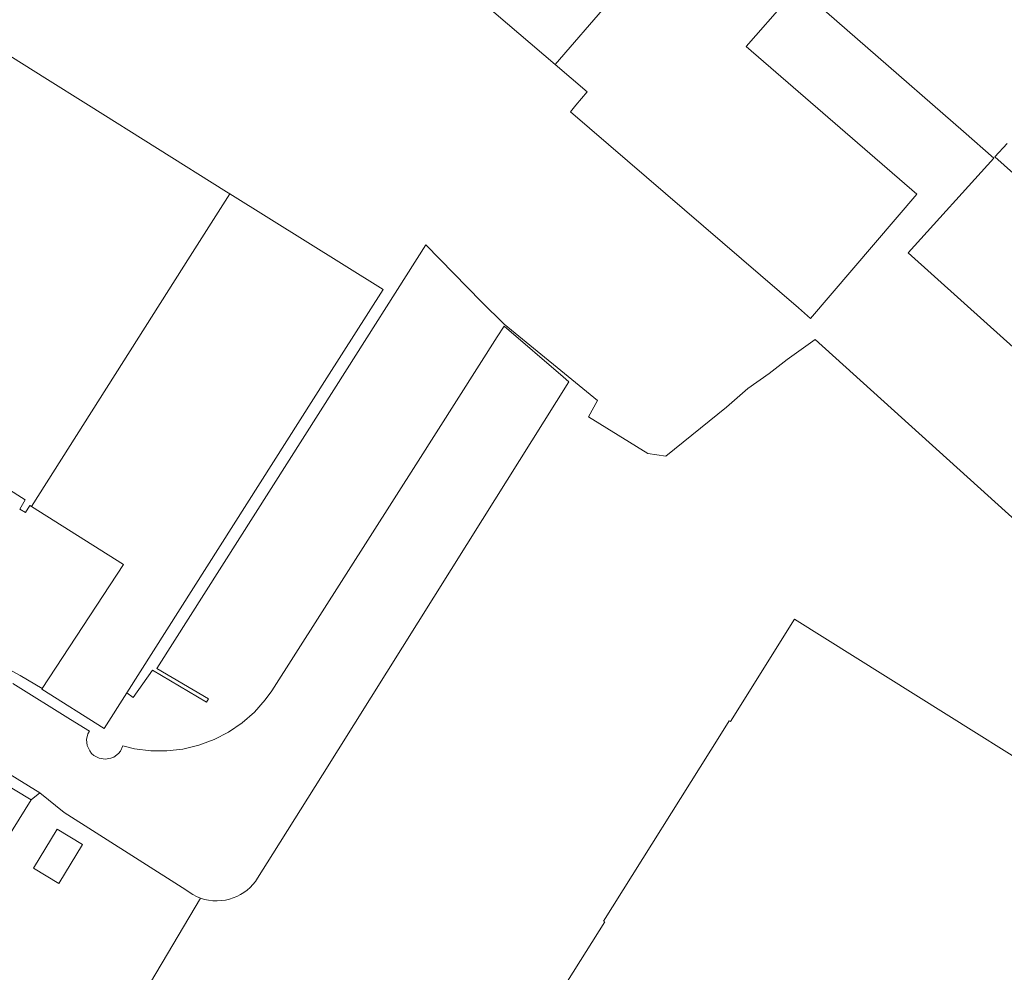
# Model space of a CAD drawing. Header units: millimetres. Extents: x 37131378 to 37737458, y 18584386 to 19114224.
# Tile 40 of 86: x 37529168 to 37609188, y 18757038 to 18834486. Entities that reach past the tile are written whole.
import ezdxf

# ---------------------------------------------------------------- set-up
doc = ezdxf.new("R2010")
doc.units = ezdxf.units.MM
doc.header["$LTSCALE"] = 50
for name, color, linetype, lineweight in [('B2-WE-OG-BEBOUWING-GV', 252, 'Continuous', 13), ('B2-WE-OG-TERREIN_ERF-GV', 252, 'Continuous', 18), ('B2-WE-VH-VERHARDING_OPEN-GV', 252, 'Continuous', 18), ('pand', 7, 'Continuous', 0)]:
    doc.layers.add(name, color=color, linetype=linetype, lineweight=lineweight)

msp = doc.modelspace()

# ---------------------------------------------------------------- linework, layer by layer
at = {"layer": 'B2-WE-OG-BEBOUWING-GV'}
for points in [[(37531218.6937, 18829748.3389), (37524022.6937, 18834260.3389), (37523086.6937, 18832770.3389), (37508246.6937, 18809155.3389), (37508009.6937, 18809304.3389), (37507786.6937, 18808949.3389), (37521731.6937, 18800186.3389), (37521486.6937, 18799796.3389), (37525110.6937, 18797519.3389), (37525456.6937, 18798069.3389), (37529613.6937, 18795457.3389), (37529175.6937, 18794703.3389), (37529650.6937, 18794426.3389), (37529980.6937, 18794992.3389), (37530120.6937, 18794904.3389), (37543034.6937, 18815255.3389), (37546251.6937, 18820324.3389), (37545982.6937, 18820491.3389), (37534767.6937, 18827523.3389)], [(37521912.6937, 18757906.3389), (37530096.6937, 18771056.3389), (37517471.6937, 18778681.3389), (37517449.6937, 18778646.3389), (37509453.6937, 18765755.3389)]]:
    msp.add_lwpolyline(points, close=True, dxfattribs=at)
at = {"layer": 'B2-WE-OG-TERREIN_ERF-GV'}
for points in [[(37591531.6937, 18836124.3389), (37588219.6937, 18832295.3389), (37602088.6937, 18820295.3389), (37593447.6937, 18810194.3389), (37592457.6937, 18811047.3389), (37573927.6937, 18826995.3389), (37574365.6937, 18827524.3389), (37575277.6937, 18828624.3389), (37572688.6937, 18830838.3389), (37558829.6937, 18842695.3389)], [(37614120.6937, 18804060.3389), (37607803.6937, 18809747.3389), (37601373.6937, 18815534.3389), (37608339.6937, 18823233.3389), (37605859.6937, 18825398.3389), (37590319.6937, 18838962.3389)], [(37524022.6937, 18834260.3389), (37531218.6937, 18829748.3389), (37534767.6937, 18827523.3389), (37545982.6937, 18820491.3389), (37546251.6937, 18820324.3389), (37558705.6937, 18812549.3389), (37554142.6937, 18805365.3389), (37537875.6937, 18779758.3389), (37538397.6937, 18779390.3389), (37539965.6937, 18781593.3389), (37544351.6937, 18778997.3389), (37544507.6937, 18779272.3389), (37540312.6937, 18781730.3389), (37554884.6937, 18804689.3389), (37562177.6937, 18816179.3389), (37566696.6937, 18811537.3389), (37568534.6937, 18809744.3389), (37576135.6937, 18803519.3389), (37575384.6937, 18802191.3389), (37580212.6937, 18799222.3389), (37581666.6937, 18798992.3389), (37586603.6937, 18802992.3389), (37588345.6937, 18804503.3389), (37590079.6937, 18805718.3389), (37591552.6937, 18806859.3389), (37593819.6937, 18808473.3389), (37610944.6937, 18793021.3389)], [(37609421.6937, 18824428.3389), (37608420.6937, 18823322.3389), (37612685.6937, 18819513.3389)], [(37528378.6937, 18781617.3389), (37529219.6937, 18781162.3389), (37531000.6937, 18780123.3389), (37537607.6937, 18790198.3389), (37530120.6937, 18794904.3389), (37529980.6937, 18794992.3389), (37529650.6937, 18794426.3389), (37529175.6937, 18794703.3389), (37529613.6937, 18795457.3389), (37525456.6937, 18798069.3389)], [(37535736.6937, 18749360.3389), (37543855.6937, 18763072.3389), (37543535.6937, 18763202.3389), (37543228.6937, 18763360.3389), (37542937.6937, 18763545.3389), (37542663.6937, 18763755.3389), (37535396.6937, 18768364.3389), (37532771.6937, 18770029.3389), (37530817.6937, 18771621.3389), (37530096.6937, 18771056.3389), (37521912.6937, 18757906.3389)]]:
    msp.add_lwpolyline(points, dxfattribs=at)
msp.add_lwpolyline([(37532354.6937, 18764257.3389), (37530294.6937, 18765503.3389), (37532221.6937, 18768688.3389), (37534281.6937, 18767417.3389)], close=True, dxfattribs=at)
at = {"layer": 'B2-WE-VH-VERHARDING_OPEN-GV'}
for points in [[(37527433.6937, 18773696.3389), (37529879.6937, 18772196.3389), (37530817.6937, 18771621.3389), (37532771.6937, 18770029.3389), (37535396.6937, 18768364.3389), (37542663.6937, 18763755.3389), (37542937.6937, 18763545.3389), (37543228.6937, 18763360.3389), (37543535.6937, 18763202.3389), (37543855.6937, 18763072.3389), (37544185.6937, 18762970.3389), (37544522.6937, 18762898.3389), (37544865.6937, 18762857.3389), (37545210.6937, 18762845.3389), (37545554.6937, 18762865.3389), (37545896.6937, 18762915.3389), (37546213.6937, 18762987.3389), (37546522.6937, 18763085.3389), (37546823.6937, 18763209.3389), (37547112.6937, 18763357.3389), (37547388.6937, 18763528.3389), (37547649.6937, 18763722.3389), (37547893.6937, 18763937.3389), (37548118.6937, 18764171.3389), (37548323.6937, 18764423.3389), (37548506.6937, 18764691.3389), (37549738.6937, 18766658.3389), (37553776.6937, 18773100.3389), (37566782.6937, 18793853.3389), (37573803.6937, 18805056.3389), (37573343.6937, 18805455.3389), (37568546.6937, 18809575.3389), (37567985.6937, 18808693.3389), (37561564.6937, 18798605.3389), (37549664.6937, 18779909.3389), (37549130.6937, 18779178.3389), (37548244.6937, 18778191.3389), (37547245.6937, 18777318.3389), (37546149.6937, 18776571.3389), (37544971.6937, 18775962.3389), (37543728.6937, 18775498.3389), (37542438.6937, 18775188.3389), (37541121.6937, 18775035.3389), (37539812.6937, 18775047.3389), (37538502.6937, 18775219.3389), (37537551.6937, 18775464.3389), (37537348.6937, 18775029.3389), (37537196.6937, 18774837.3389), (37536808.6937, 18774541.3389), (37536583.6937, 18774444.3389), (37536102.6937, 18774365.3389), (37535620.6937, 18774445.3389), (37535190.6937, 18774675.3389), (37535009.6937, 18774840.3389), (37534857.6937, 18775031.3389), (37534655.6937, 18775476.3389), (37534606.6937, 18775961.3389), (37534716.6937, 18776436.3389), (37534828.6937, 18776654.3389), (37533302.6937, 18777603.3389), (37528619.6937, 18780517.3389)], [(37517471.6937, 18778681.3389), (37530096.6937, 18771056.3389), (37530817.6937, 18771621.3389), (37529879.6937, 18772196.3389), (37527433.6937, 18773696.3389)]]:
    msp.add_lwpolyline(points, dxfattribs=at)
at = {"layer": 'pand', "color": 1, "flags": 128}
for points in [[(37581401.6937, 18840958.3389), (37576546.6937, 18845158.3389), (37572989.6937, 18848235.3389), (37567979.6937, 18852520.3389), (37567600.6937, 18852846.3389), (37558829.6937, 18842695.3389), (37572688.6937, 18830838.3389), (37581401.6937, 18840958.3389)], [(37572688.6937, 18830838.3389), (37575277.6937, 18828624.3389), (37574365.6937, 18827524.3389), (37573927.6937, 18826995.3389), (37592457.6937, 18811047.3389), (37593447.6937, 18810194.3389), (37602088.6937, 18820295.3389), (37588219.6937, 18832295.3389), (37591531.6937, 18836124.3389), (37589413.6937, 18837961.3389), (37587527.6937, 18839596.3389), (37585577.6937, 18837345.3389), (37581401.6937, 18840958.3389), (37572688.6937, 18830838.3389)], [(37531218.6937, 18829748.3389), (37524022.6937, 18834260.3389), (37523086.6937, 18832770.3389), (37508246.6937, 18809155.3389), (37508009.6937, 18809304.3389), (37507786.6937, 18808949.3389), (37521731.6937, 18800186.3389), (37521486.6937, 18799796.3389), (37525110.6937, 18797519.3389), (37525456.6937, 18798069.3389), (37529613.6937, 18795457.3389), (37529175.6937, 18794703.3389), (37529650.6937, 18794426.3389), (37529980.6937, 18794992.3389), (37530120.6937, 18794904.3389), (37543034.6937, 18815255.3389), (37546251.6937, 18820324.3389), (37545982.6937, 18820491.3389), (37534767.6937, 18827523.3389), (37531218.6937, 18829748.3389)], [(37537875.6937, 18779758.3389), (37554142.6937, 18805365.3389), (37558705.6937, 18812549.3389), (37546251.6937, 18820324.3389), (37543034.6937, 18815255.3389), (37530120.6937, 18794904.3389), (37537607.6937, 18790198.3389), (37531000.6937, 18780123.3389), (37530959.6937, 18780060.3389), (37536028.6937, 18776850.3389), (37537875.6937, 18779758.3389)], [(37586071.6937, 18776275.3389), (37576625.6937, 18761191.3389), (37576710.6937, 18761137.3389), (37572169.6937, 18753893.3389), (37604018.6937, 18733945.3389), (37608553.6937, 18741193.3389), (37608638.6937, 18741139.3389), (37614294.6937, 18750177.3389), (37618842.6937, 18757446.3389), (37618757.6937, 18757499.3389), (37623964.6937, 18765807.3389), (37592137.6937, 18785749.3389), (37586927.6937, 18777437.3389), (37586830.6937, 18777487.3389), (37586071.6937, 18776275.3389)]]:
    msp.add_lwpolyline(points, close=True, dxfattribs=at)

doc.saveas('drawing.dxf')
